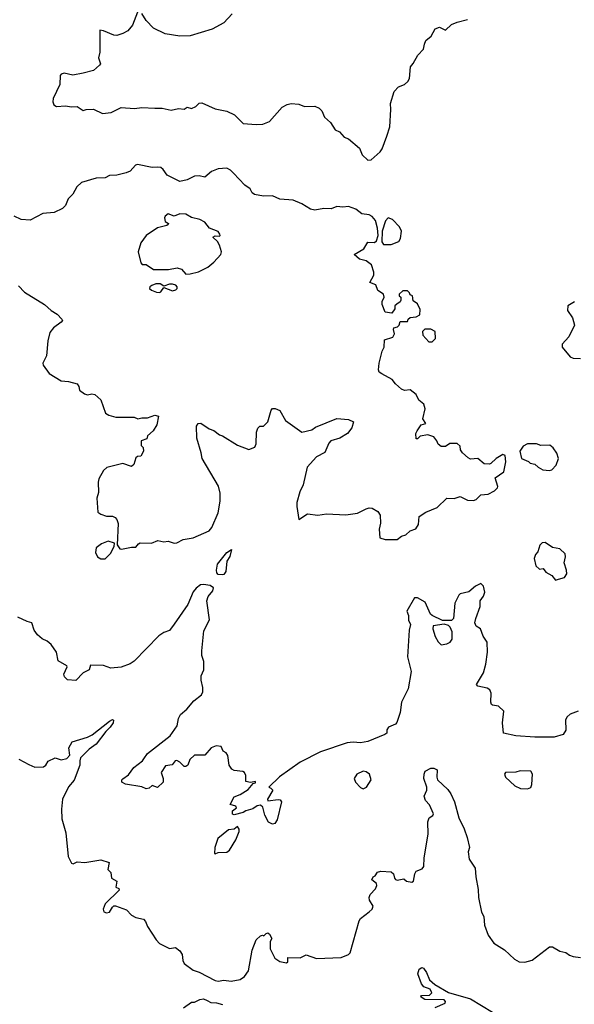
# Model space of a CAD drawing. Extents: x 1995161 to 2088924, y 769148 to 906007.
# Tile 96 of 256: x 2016623 to 2020403, y 827646 to 834356. Entities that reach past the tile are written whole.
import ezdxf

# ---------------------------------------------------------------- set-up
doc = ezdxf.new("R2010")
doc.units = 0

msp = doc.modelspace()

# ---------------------------------------------------------------- linework, layer by layer
at = {"layer": '0CON20XD'}
for points in [[(2017425, 834408), (2017392.3, 834317.7), (2017359.2, 834280.8), (2017325, 834261.2), (2017285, 834248.8), (2017265, 834250.8), (2017195, 834280.8), (2017170, 834285), (2017170, 834135), (2017160, 834095), (2017172.5, 834055), (2017167.5, 834045), (2017125, 834008.8), (2017055, 833992), (2016985, 833978), (2016925, 833992.5), (2016905.4, 833984.6), (2016899.6, 833975), (2016895.4, 833914.6), (2016851.7, 833818.3), (2016848.8, 833795), (2016855.3, 833775.3), (2016873.6, 833763.6), (2016935, 833769.4), (2016975, 833762), (2017015, 833763.8), (2017055, 833736.2), (2017075, 833743.3), (2017125, 833746.2), (2017187, 833717), (2017246.3, 833723.7), (2017315, 833756.7), (2017405, 833750), (2017455, 833757.3), (2017543.4, 833753.4), (2017595, 833752.9), (2017655, 833739.2), (2017705, 833751.2), (2017745, 833746.7), (2017765, 833760), (2017795, 833750), (2017822.5, 833765), (2017845, 833786.7), (2017865, 833790), (2017955, 833749.2), (2018035, 833731.4), (2018087, 833707), (2018145, 833647.5), (2018235, 833642.5), (2018280, 833645), (2018325, 833662.5), (2018411.1, 833758.9), (2018445, 833778.6), (2018473.8, 833783.8), (2018525, 833781.2), (2018565, 833763.8), (2018635, 833765.8), (2018665, 833752), (2018683.3, 833735), (2018701.2, 833691.2), (2018741.2, 833655), (2018772.5, 833605), (2018802.3, 833592.3), (2018833.3, 833555), (2018865, 833543.8), (2018939.3, 833479.3), (2018956.7, 833435), (2018995, 833397.5), (2019018.3, 833401.7), (2019080, 833455), (2019093.9, 833476.1), (2019125, 833562.5), (2019145.8, 833625), (2019153.5, 833745), (2019150.5, 833785), (2019175, 833867.5), (2019205, 833898.8), (2019245, 833913.8), (2019268, 833935), (2019278.8, 833955), (2019286.2, 834035), (2019305, 834056.7), (2019336, 834115), (2019375.8, 834155), (2019380.9, 834189.1), (2019392, 834215), (2019427.3, 834242.7), (2019455, 834293.3), (2019485, 834306), (2019525, 834283.8), (2019565, 834322.5), (2019605, 834338), (2019675, 834356.7)], [(2017485, 834350), (2017455, 834397.5)], [(2018071.2, 834395), (2018013.3, 834335), (2017935, 834291.4), (2017785, 834245.7), (2017715, 834242.5), (2017615, 834259.2), (2017535, 834298.6), (2017485, 834350)], [(2016615, 832541.2), (2016655, 832498), (2016792.5, 832415), (2016837.5, 832375), (2016878.5, 832348.5), (2016910, 832315), (2016913.8, 832305), (2016905.8, 832295), (2016853.6, 832256.4), (2016827.8, 832225), (2016815, 832167.5), (2016806.1, 832066.1), (2016780, 832015), (2016782.7, 832002.7), (2016824, 831945), (2016905, 831896), (2016955, 831891.2), (2017014.1, 831874.1), (2017025.8, 831855.8), (2017031.2, 831831.2), (2017065, 831806.7), (2017085, 831800), (2017115, 831806.2), (2017135, 831801.2), (2017176.7, 831765), (2017207.5, 831675), (2017230.5, 831660.5), (2017277, 831647), (2017403, 831647), (2017427, 831637), (2017455, 831643.3), (2017495, 831642.5), (2017545, 831660), (2017570, 831655), (2017557.5, 831595), (2017533.3, 831555), (2017495, 831520), (2017489.3, 831500.7), (2017450, 831485), (2017450, 831455), (2017465, 831440), (2017466.7, 831415), (2017448.3, 831381.7), (2017425, 831380), (2017415, 831370), (2017400, 831325), (2017385, 831310), (2017325, 831332.5), (2017217.5, 831305), (2017194, 831285), (2017163.2, 831226.8), (2017157.5, 831205), (2017160, 831135), (2017148.8, 831095), (2017155, 831000), (2017176.1, 830986.1), (2017215, 830973.3), (2017255, 830972.5), (2017273, 830963), (2017285, 830950), (2017293.6, 830923.6), (2017288.3, 830778.3), (2017305, 830750), (2017317, 830747), (2017385, 830762.5), (2017415, 830762.5), (2017432.5, 830785), (2017445, 830790), (2017520.7, 830789.3), (2017565, 830808), (2017605, 830798.8), (2017635, 830802), (2017675, 830788), (2017695, 830790), (2017737, 830813), (2017805, 830825.6), (2017915, 830873.1), (2017932.5, 830895), (2017975.8, 830995), (2017988.8, 831075), (2017988.3, 831128.3), (2017978.1, 831178.1), (2017865.9, 831365.9), (2017860, 831405), (2017830, 831505), (2017827.5, 831585), (2017840, 831605), (2017857, 831607), (2017915, 831566.7), (2017945, 831556.2), (2017985, 831526.7), (2018005, 831520), (2018107.6, 831457.6), (2018185, 831426.2), (2018225, 831443.3), (2018234.3, 831465.7), (2018237.1, 831545), (2018245, 831572.5), (2018260, 831585), (2018285, 831586.7), (2018313.8, 831615), (2018336.7, 831695), (2018345, 831706.7), (2018365, 831707.5), (2018395, 831693.3), (2018435, 831623.8), (2018545, 831546.2), (2018615, 831560.8), (2018639.7, 831580.3), (2018785, 831637.5), (2018865, 831630.8), (2018897.5, 831615), (2018887.5, 831575), (2018856.7, 831535), (2018805.8, 831504.2), (2018743.3, 831485), (2018730.3, 831469.7), (2018703.2, 831406.8), (2018645, 831376.5), (2018583.3, 831306.7), (2018554.2, 831185.8), (2018532.6, 831137.4), (2018512.5, 831065), (2018511.7, 831038.3), (2018525, 830950), (2018585, 830987.5), (2018655, 830980.5), (2018715, 830988.6), (2018845, 830981.5), (2018925.8, 830994.2), (2018985, 831023.3), (2019005, 831030), (2019025, 831027.5), (2019063.3, 831005), (2019079.3, 830979.3), (2019082.5, 830925), (2019073.8, 830885), (2019076.7, 830825), (2019115, 830812.9), (2019195, 830814), (2019224.4, 830835.6), (2019255, 830846.2), (2019285, 830873.3), (2019323.9, 830886.1), (2019340, 830915), (2019345, 830970), (2019390.5, 830999.5), (2019468.7, 831031.3), (2019533.9, 831096.1), (2019585, 831093.8), (2019625, 831106.7), (2019675, 831080.8), (2019715, 831079.2), (2019735, 831086.2), (2019765, 831117.5), (2019815, 831122.5), (2019860, 831145), (2019880, 831165), (2019882.5, 831175), (2019862.5, 831235), (2019922.5, 831275), (2019936.1, 831343.9), (2019932.5, 831385), (2019915, 831392.5), (2019870, 831365), (2019835, 831332.5), (2019825, 831327.5), (2019788.3, 831328.3), (2019746.4, 831366.4), (2019695, 831360), (2019680.7, 831370.7), (2019640, 831405), (2019627.5, 831425), (2019625, 831450), (2019605, 831467.5), (2019555, 831467.5), (2019525, 831447.5), (2019495, 831447.5), (2019475, 831462.5), (2019466.7, 831485), (2019445, 831513.3), (2019405, 831526.7), (2019353, 831517), (2019335, 831500), (2019325, 831500), (2019322.5, 831535), (2019332.5, 831555), (2019360, 831595), (2019390, 831605), (2019370, 831635), (2019386.2, 831705), (2019376.7, 831735), (2019344.2, 831764.2), (2019325, 831802.5), (2019285, 831832.5), (2019245, 831830), (2019225, 831838.8), (2019183.6, 831873.6), (2019162.5, 831905), (2019091.7, 831941.7), (2019073.3, 831955), (2019069.3, 831969.3), (2019073.9, 832016.1), (2019093.6, 832096.4), (2019107.5, 832125), (2019110, 832175), (2019166.4, 832193.6), (2019177.5, 832215), (2019170, 832245), (2019173, 832257), (2019197, 832263), (2019210, 832275), (2019215, 832300), (2019265, 832300), (2019270, 832315), (2019285, 832327.5), (2019325, 832330), (2019350, 832345), (2019351.7, 832381.7), (2019335, 832420), (2019305, 832440), (2019300, 832475), (2019285, 832480), (2019280, 832495), (2019265, 832507.5), (2019235, 832507.5), (2019210, 832485), (2019210, 832475), (2019220, 832465), (2019220, 832445), (2019216.4, 832433.6), (2019193, 832417), (2019180, 832405), (2019180, 832385), (2019160, 832355), (2019115, 832362.5), (2019092.5, 832415), (2019092.5, 832435), (2019107.5, 832465), (2019102.5, 832485), (2019065, 832510), (2019049.3, 832549.3), (2019010, 832565), (2019037.5, 832615), (2019036.7, 832635), (2019020, 832685), (2018985, 832712.5), (2018940, 832725), (2018902.5, 832755), (2018967.5, 832795), (2018995, 832840), (2019041.7, 832838.3), (2019055, 832850), (2019066.7, 832885), (2019061.4, 832935), (2019047.2, 832987.2), (2019025.6, 833015.6), (2019003.9, 833026.1), (2018955, 833032), (2018915, 833064.2), (2018865, 833082.5), (2018825, 833078.8), (2018785, 833083.3), (2018745, 833066.7), (2018695, 833068.8), (2018635, 833057.5), (2018605.8, 833065.8), (2018545, 833102), (2018487.5, 833125), (2018395, 833132), (2018345, 833156.2), (2018285, 833153.3), (2018223.6, 833163.6), (2018206.4, 833176.4), (2018193.9, 833203.9), (2018158.3, 833228.3), (2018079.2, 833309.2), (2018060.3, 833330.3), (2018035, 833344.2), (2017975, 833340), (2017929.5, 833320.5), (2017885, 833283.3), (2017845, 833291.2), (2017815, 833290), (2017764.4, 833265.6), (2017715, 833252.5), (2017627, 833297), (2017601.4, 833335), (2017585, 833347.8), (2017565, 833351.9), (2017525, 833348), (2017425, 833370), (2017411.2, 833365), (2017375, 833324.2), (2017348, 833312), (2017285, 833297.1), (2017235, 833294), (2017205, 833278), (2017145, 833276.2), (2017045, 833246.7), (2017012.7, 833217.3), (2016985, 833167.5), (2016953.9, 833136.1), (2016935, 833090), (2016915, 833070), (2016857.3, 833042.7), (2016780, 833035), (2016695, 832988.8), (2016634, 832994), (2016585, 833016.2)], [(2017755, 832622.5), (2017785, 832623.8), (2017841.7, 832638.3), (2017905, 832670), (2017946.3, 832703.7), (2017993.8, 832755), (2017998, 832775), (2017985, 832820), (2017970, 832845), (2017940, 832875), (2017955, 832882.5), (2017985, 832880), (2017990, 832885), (2017987.5, 832895), (2017975, 832912.5), (2017916.7, 832935), (2017885, 832976.7), (2017850, 832995), (2017795, 833008.6), (2017755, 833030), (2017715, 833034), (2017675, 833016.7), (2017635, 833033.3), (2017615, 833017.5), (2017610, 833005), (2017615, 832980), (2017636.4, 832966.4), (2017635, 832960), (2017625, 832952.5), (2017561.7, 832938.3), (2017485.8, 832884.2), (2017448.8, 832835), (2017430, 832775), (2017448.3, 832698.3), (2017458.3, 832688.3), (2017485, 832686.7), (2017535, 832652.9), (2017637, 832653), (2017695.6, 832665.6), (2017725, 832656), (2017755, 832622.5)], [(2019103.3, 832823.3), (2019155, 832823.8), (2019206.2, 832845), (2019218, 832865), (2019226.2, 832915), (2019212.5, 832945), (2019163.9, 832993.9), (2019135, 833006), (2019116, 832985), (2019093.8, 832915), (2019091.2, 832841.2), (2019103.3, 832823.3)], [(2017575, 832497.5), (2017585, 832502.5), (2017605, 832530), (2017665, 832507.5), (2017687.5, 832515), (2017696.7, 832525), (2017696.7, 832535), (2017686.1, 832546.1), (2017665, 832552.5), (2017645, 832552.5), (2017605, 832540), (2017580, 832555), (2017550, 832555), (2017522.5, 832545), (2017510, 832535), (2017507.5, 832525), (2017521.7, 832511.7), (2017555, 832500), (2017575, 832497.5)], [(2020405, 832432.5), (2020360, 832405), (2020357.5, 832375), (2020390, 832325), (2020403.3, 832275), (2020366.2, 832195), (2020320, 832145), (2020320, 832125), (2020375, 832058.8), (2020395, 832048.6), (2020445, 832047.5)], [(2019435, 832160), (2019457.5, 832182.5), (2019455, 832230), (2019425, 832247.5), (2019385, 832247.5), (2019368.3, 832231.7), (2019370, 832205), (2019411.7, 832161.7), (2019435, 832160)], [(2020235, 831284), (2020250.5, 831289.5), (2020280.5, 831319.5), (2020296, 831365), (2020285, 831402.5), (2020259.3, 831439.3), (2020235.8, 831455.8), (2020175, 831453.3), (2020145, 831466.7), (2020085, 831466.7), (2020055, 831450), (2020032.5, 831415), (2020042.5, 831365), (2020090, 831345), (2020103, 831333), (2020135, 831327.5), (2020156.4, 831306.4), (2020188.3, 831288.3), (2020235, 831284)], [(2017205, 830682), (2017242.3, 830717.7), (2017266.7, 830765), (2017268.3, 830788.3), (2017225, 830803.3), (2017180, 830785), (2017145, 830757.5), (2017139.2, 830725), (2017154.2, 830695), (2017175, 830682.5), (2017205, 830682)], [(2020275, 830536.7), (2020295, 830542.5), (2020335.8, 830554.2), (2020351.2, 830578.8), (2020350.8, 830605), (2020333.3, 830655), (2020343.3, 830695), (2020340, 830715), (2020305, 830750), (2020255, 830760), (2020205, 830792.5), (2020185, 830790), (2020167.5, 830775), (2020155, 830730), (2020139.3, 830710.7), (2020130, 830685), (2020140, 830635), (2020165, 830612.5), (2020190, 830615), (2020210, 830590), (2020249.4, 830569.4), (2020275, 830536.7)], [(2018005, 830572), (2017976.2, 830576.2), (2017966.4, 830586.4), (2017963.3, 830605), (2017970, 830645), (2018034.3, 830725), (2018066.2, 830746.2), (2018055, 830698.8), (2018033.9, 830666.1), (2018028, 830595), (2018015, 830576.2), (2018005, 830572)], [(2020430, 829645), (2020375, 829623.3), (2020353.3, 829605), (2020343.8, 829585), (2020346.2, 829515), (2020326.7, 829485), (2020265, 829465.7), (2020135, 829467.1), (2020005, 829476.9), (2019920, 829495), (2019913.8, 829565), (2019923.3, 829645), (2019887, 829677), (2019845, 829683.8), (2019839.5, 829689.5), (2019834.4, 829705), (2019836.6, 829766.6), (2019828.3, 829788.3), (2019810, 829800), (2019745.8, 829815), (2019737.1, 829825), (2019784, 829905), (2019800, 829965), (2019810.8, 830045), (2019808, 830115), (2019782, 830155), (2019764.1, 830204.1), (2019735, 830224), (2019725.7, 830245), (2019731.1, 830275), (2019762.1, 830357.9), (2019762, 830395), (2019785, 830426.7), (2019792.9, 830455), (2019785, 830496.7), (2019765, 830513.3), (2019730, 830495), (2019685, 830458), (2019626.1, 830443.9), (2019616.7, 830435), (2019589.5, 830380.5), (2019579.4, 830275), (2019565, 830260.8), (2019505, 830261.4), (2019433.8, 830295), (2019422, 830305), (2019387.5, 830387.5), (2019335, 830416.7), (2019313.6, 830416.4), (2019261.2, 830325), (2019273.3, 830295), (2019273.8, 830265), (2019286.2, 830235), (2019277.5, 830195), (2019266.9, 830015), (2019291.1, 829915), (2019271.4, 829795), (2019225.8, 829705), (2019216.9, 829635), (2019194.2, 829565.8), (2019184.2, 829555.8), (2019135.8, 829535), (2019125.9, 829515.9), (2019124.2, 829495), (2019112, 829485), (2018995, 829437.5), (2018945, 829428), (2018895, 829432.8), (2018855, 829427), (2018674, 829366), (2018534.6, 829295.4), (2018394.1, 829195.9), (2018320, 829125), (2018335, 829120), (2018347.5, 829105), (2018312.5, 829045), (2018313.3, 829033.3), (2018385, 829042.2), (2018398.9, 829038.9), (2018407, 829027), (2018377, 828903), (2018362.7, 828877.3), (2018345, 828872.9), (2018318, 828888), (2018293.5, 828935), (2018280, 828990), (2018265, 829003.3), (2018242.3, 828997.7), (2018211.7, 828978.3), (2018164.2, 828965.8), (2018145, 828953.3), (2018085, 828937.5), (2018073, 828943), (2018073.3, 828965), (2018100, 828985), (2018095, 828997.5), (2018058.3, 829008.3), (2018085, 829060), (2018125, 829076), (2018179.1, 829110.9), (2018215, 829150), (2018230, 829155), (2018230, 829165), (2018195, 829158.8), (2018164.2, 829164.2), (2018164.2, 829205), (2018156.2, 829225), (2018143, 829233), (2018085, 829239.2), (2018069.1, 829249.1), (2018051.4, 829275), (2018041.7, 829341.7), (2018029.5, 829359.5), (2018010.7, 829370.7), (2017995, 829402.5), (2017962.3, 829407.7), (2017927.5, 829395), (2017885, 829343.8), (2017815, 829344.2), (2017782, 829315), (2017770, 829275), (2017755, 829266.7), (2017745, 829267.5), (2017715, 829296.7), (2017695, 829307.5), (2017683.6, 829306.4), (2017661.7, 829278.3), (2017617.7, 829272.3), (2017588, 829225), (2017600.8, 829185), (2017600.5, 829159.5), (2017563, 829123), (2017525, 829136.2), (2017505, 829120), (2017485, 829114), (2017455, 829128.8), (2017345, 829146), (2017319.3, 829159.3), (2017318.8, 829175), (2017325, 829183.3), (2017365, 829210), (2017400.9, 829259.1), (2017460, 829305), (2017470, 829320), (2017494, 829355), (2017648.1, 829475), (2017696.5, 829545), (2017704.2, 829595), (2017719.3, 829620.7), (2017762.7, 829657.3), (2017808.8, 829715), (2017861.2, 829755), (2017870.8, 829775), (2017871.2, 829805), (2017859.2, 829855), (2017860.8, 829885), (2017876.9, 829925), (2017876.8, 829983.2), (2017864.2, 830024.2), (2017863.2, 830055), (2017878.9, 830191.1), (2017915.7, 830265.7), (2017897.5, 830395), (2017906.4, 830425), (2017940, 830465), (2017943.3, 830485), (2017920.5, 830500.5), (2017875, 830508.1), (2017855, 830504.3), (2017825, 830482.9), (2017805, 830456), (2017768.2, 830371.8), (2017675, 830236.2), (2017645, 830193.3), (2017605, 830180), (2017572.1, 830157.9), (2017402, 829985), (2017375, 829965.7), (2017315, 829944.5), (2017245, 829935.8), (2017195, 829955.8), (2017105, 829956.7), (2017096.7, 829925), (2017055.9, 829904.1), (2017005, 829853.3), (2016948.3, 829858.3), (2016927.5, 829877.5), (2016923.8, 829895), (2016947.5, 829945), (2016943.6, 829953.6), (2016885, 829986.7), (2016874, 830045), (2016837.8, 830097.8), (2016810.2, 830120.2), (2016775.9, 830135.9), (2016745, 830163.3), (2016722, 830195), (2016706.1, 830246.1), (2016674.1, 830254.1), (2016610, 830285)], [(2019495, 830096.2), (2019535, 830102.9), (2019555.8, 830115), (2019570.6, 830135), (2019570.9, 830185), (2019556.9, 830216.9), (2019545, 830228.6), (2019515, 830237.5), (2019442, 830225), (2019438.6, 830205), (2019455, 830153.3), (2019475.5, 830115.5), (2019495, 830096.2)], [(2016616.7, 829316.7), (2016685, 829280), (2016725, 829261.2), (2016785, 829263.8), (2016801.2, 829275), (2016817.7, 829302.3), (2016863.6, 829326.4), (2016905, 829312.5), (2016945, 829322), (2016965.7, 829345), (2016956.7, 829395), (2016980, 829435), (2017085, 829465.8), (2017116.8, 829483.2), (2017235, 829575.6), (2017255, 829586), (2017263.3, 829583.3), (2017260, 829565), (2017240.5, 829535), (2017210, 829505), (2017145, 829418), (2017097.1, 829385), (2017038.1, 829325), (2017031.9, 829305), (2017032.9, 829275), (2016995, 829173.3), (2016955, 829128.8), (2016915.7, 829045), (2016907.9, 828975), (2016909.5, 828910.5), (2016937.3, 828815), (2016953.6, 828653.6), (2016975, 828609.2), (2016986.6, 828603.4), (2017015, 828617.1), (2017066.3, 828613.7), (2017175, 828630), (2017233.3, 828613.3), (2017222.5, 828565), (2017243.3, 828545), (2017247.5, 828505), (2017285.9, 828485.9), (2017277.5, 828445), (2017297.5, 828435), (2017300, 828425), (2017205, 828330), (2017192.5, 828295), (2017197, 828277), (2017215, 828270), (2017235, 828273.3), (2017255, 828307.5), (2017265, 828316.7), (2017275, 828316.7), (2017349.7, 828289.7), (2017383.9, 828253.9), (2017415, 828238.8), (2017465.8, 828225.8), (2017480.9, 828210.9), (2017495, 828176.7), (2017552.5, 828085), (2017575, 828060), (2017645, 828026.7), (2017685, 828032.5), (2017715, 828010), (2017730, 827985), (2017733.8, 827945), (2017743.8, 827925), (2017805, 827878.8), (2017845, 827866), (2017955, 827808.1), (2017975, 827804.4), (2018015, 827811.4), (2018065, 827804.3), (2018125, 827814.2), (2018155.8, 827835), (2018181.5, 827875), (2018207.1, 828015), (2018233.8, 828085), (2018265, 828113.3), (2018277.5, 828117.5), (2018287.5, 828112.5), (2018301.7, 828128.3), (2018315, 828132.5), (2018326.2, 828125), (2018342.5, 828095), (2018330, 828075), (2018330, 828025), (2018360.9, 827960.9), (2018395, 827938.8), (2018441.7, 827928.3), (2018450, 827935), (2018450, 827965), (2018535, 827963.8), (2018575, 827982.5), (2018645, 827958.8), (2018815, 827965.7), (2018863.3, 827985), (2018875, 827996.2), (2018936.2, 828215), (2018945, 828230), (2019004.4, 828275.6), (2019025.4, 828294.6), (2019031.4, 828315), (2019008, 828355), (2019004.2, 828375), (2019012.5, 828395), (2019047.3, 828432.7), (2019057, 828457), (2019055, 828470), (2019022.5, 828495), (2019032.5, 828515), (2019045, 828522.5), (2019062.5, 828547.5), (2019085, 828554), (2019155, 828548.6), (2019171.2, 828535), (2019177.5, 828505), (2019185, 828497.5), (2019195, 828493.3), (2019241.7, 828501.7), (2019260, 828485), (2019295, 828477.5), (2019307.5, 828485), (2019315.8, 828535), (2019325, 828553.8), (2019365, 828569.2), (2019377.5, 828585), (2019379.5, 828645), (2019406.7, 828805), (2019405, 828890), (2019413.9, 828916.1), (2019437.7, 828932.3), (2019443.8, 828945), (2019416.7, 829005), (2019388.8, 829035), (2019380, 829065), (2019398.8, 829105), (2019398, 829125), (2019378.5, 829185), (2019379.1, 829215), (2019386.5, 829235), (2019425, 829254.7), (2019445, 829254.5), (2019468, 829245), (2019465.7, 829195), (2019471.4, 829175), (2019540.5, 829110.5), (2019561.5, 829081.5), (2019586.9, 829025), (2019615, 828916.7), (2019652, 828842), (2019672.3, 828782.3), (2019688.1, 828715), (2019678.9, 828685), (2019686.9, 828635), (2019727.5, 828575), (2019730.8, 828515), (2019748.3, 828428.3), (2019750, 828375), (2019770, 828275), (2019786.2, 828245), (2019792, 828185), (2019815, 828117.5), (2019855, 828063.3), (2019926.4, 828016.4), (2019994.3, 827954.3), (2020027.5, 827935), (2020065, 827932.9), (2020115, 827946.2), (2020235, 828037.5), (2020255, 828037.5), (2020305, 828007.5), (2020345, 828000), (2020370.3, 827980.3), (2020395, 827971.2), (2020445, 827965.7)], [(2020085, 829114.2), (2020105.7, 829124.3), (2020114.2, 829145), (2020118.6, 829215), (2020107.5, 829235), (2020035, 829237.7), (2020005, 829229.3), (2019933.3, 829225), (2019926.7, 829215), (2019933.3, 829195), (2019996.7, 829135), (2020035.8, 829115.8), (2020085, 829114.2)], [(2018965, 829113.8), (2018986, 829125), (2019018.1, 829175), (2019006.1, 829215), (2018985, 829231.4), (2018965, 829235.6), (2018921.8, 829215), (2018902.2, 829185), (2018910.7, 829160.7), (2018945, 829123.3), (2018965, 829113.8)], [(2017955, 828672.5), (2017975, 828680), (2018035, 828683.8), (2018052.3, 828697.7), (2018095, 828767.5), (2018118, 828825), (2018119.3, 828839.3), (2018108.3, 828858.3), (2018085, 828840), (2018045, 828836.2), (2017973.6, 828776.4), (2017953.8, 828715), (2017950, 828675), (2017955, 828672.5)], [(2019454.5, 827625.5), (2019523.3, 827655), (2019526, 827665), (2019515, 827677.5), (2019385, 827679.2), (2019358.8, 827695), (2019357.5, 827705), (2019362.7, 827707.3), (2019415, 827709.2), (2019431.4, 827725), (2019419.6, 827749.6), (2019376.7, 827765), (2019361.2, 827785), (2019336.2, 827855), (2019346, 827885), (2019363, 827897), (2019375, 827892), (2019395, 827862), (2019415, 827812), (2019451.5, 827781.5), (2019545, 827726.9), (2019695, 827683.6), (2019845, 827593.8)], [(2017738.3, 827621.7), (2017795, 827660), (2017815, 827660), (2017850.7, 827679.3), (2017875, 827683.3), (2017901.2, 827671.2), (2017925, 827658.8), (2017964.2, 827655.8), (2018005, 827644)]]:
    msp.add_lwpolyline(points, dxfattribs=at)

doc.saveas('drawing.dxf')
